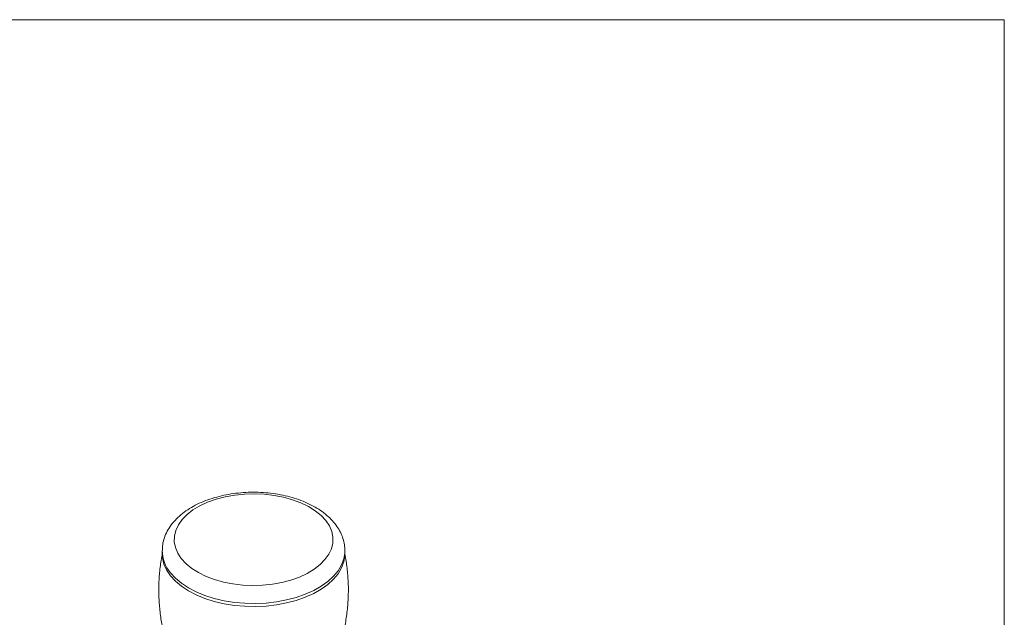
# Model space of a CAD drawing. Header units: millimetres. Extents: x 3 to 556, y 2 to 429.
# Tile 57 of 57: x 449 to 556, y 365 to 429. Entities that reach past the tile are written whole.
import ezdxf

# ---------------------------------------------------------------- set-up
doc = ezdxf.new("R2010")
doc.units = ezdxf.units.MM
doc.header["$LTSCALE"] = 2

msp = doc.modelspace()

# ---------------------------------------------------------------- linework, layer by layer
at = {"color": 7, "linetype": 'Continuous', "lineweight": 0}
for p, q in [((3.1587002, 429.29076), (555.9784137, 429.29076)), ((555.9784137, 1.8063285), (555.9784137, 429.29076)), ((464.7009258, 371.7247463), (464.7009258, 371.3967252)), ((484.5009278, 371.3967267), (484.5009278, 371.7247478))]:
    msp.add_line(p, q, dxfattribs=at)
at = {"color": 7, "linetype": 'Continuous', "lineweight": 0, "flags": 128}
for points in [[(482.4302435, 374.9997167), (481.9208991, 375.5499376), (481.2961141, 376.0589666), (480.5657391, 376.5187752), (479.7412984, 376.9221144), (478.8357895, 377.2626216), (477.8634959, 377.534928), (476.839747, 377.7347371), (475.7806928, 377.8588998), (474.7030328, 377.905458), (473.6237627, 377.8736759), (472.5598998, 377.7640547), (471.5282286, 377.5783255), (470.5450151, 377.3194155), (469.625766, 376.9914082), (468.7849759, 376.5994761), (468.0359078, 376.1498007), (467.3903748, 375.6494739), (466.8585573, 375.1063867), (466.4488406, 374.5291018), (466.1676875, 373.9267256), (466.0195301, 373.3087557), (466.0067076, 372.6849395), (466.1294215, 372.0651151), (466.3857349, 371.4590562), (466.7716071, 370.8763219), (467.280954, 370.3261025), (467.9057392, 369.8170734), (468.6361142, 369.3572649), (469.4605549, 368.9539256), (470.3660638, 368.6134185), (471.3383574, 368.3411121), (472.362106, 368.1413031), (473.4211606, 368.0171402), (474.4988202, 367.9705822), (475.5780908, 368.0023641), (476.6419505, 368.111984), (477.6736245, 368.2977147), (478.6568381, 368.5566247), (479.5760875, 368.8846318), (480.4168771, 369.2765642), (481.1659425, 369.726238), (481.8114757, 370.2265647), (482.3432956, 370.7696535), (482.7530129, 371.3469382), (483.0341656, 371.9493145), (483.1823232, 372.5672844), (483.1951459, 373.1911005), (483.072432, 373.8109249), (482.8161185, 374.4169838), (482.4302435, 374.9997167)], [(484.5009278, 371.3967267), (484.493981, 371.1826656), (484.3840386, 370.5210896), (484.1417983, 369.8713561), (483.7705335, 369.2422505), (483.2752645, 368.6422797), (482.6626914, 368.0795588), (481.9410965, 367.5616971), (481.1202389, 367.0956975), (480.2112186, 366.6878619), (479.2263265, 366.3437046), (478.1788861, 366.0678818), (477.0830591, 365.8641221), (475.9536652, 365.7351811), (474.805979, 365.6828035), (473.6555187, 365.7076963), (472.5178439, 365.8095238), (471.4083397, 365.9869088), (470.3420096, 366.2374523), (469.3332736, 366.5577657), (468.3957741, 366.9435182), (467.5421874, 367.389492), (466.7840595, 367.8896574), (466.1316411, 368.4372498), (465.5937541, 369.0248634), (465.1776752, 369.6445536), (464.8890279, 370.2879372), (464.731718, 370.9463161), (464.7009258, 371.3967252)]]:
    msp.add_lwpolyline(points, dxfattribs=at)
at = {"color": 8, "linetype": 'Continuous', "lineweight": 0, "flags": 128}
msp.add_lwpolyline([(484.5008975, 371.7385122), (484.493981, 371.5106867), (484.3840386, 370.8491107), (484.1417983, 370.1993772), (483.7705335, 369.5702716), (483.2752645, 368.9703008), (482.6626914, 368.4075799), (481.9410965, 367.8897182), (481.1202389, 367.4237186), (480.2112186, 367.015883), (479.2263265, 366.6717257), (478.1788861, 366.3959029), (477.0830591, 366.1921432), (475.9536652, 366.0632022), (474.805979, 366.0108246), (473.6555187, 366.0357175), (472.5178439, 366.1375449), (471.4083397, 366.3149299), (470.3420096, 366.5654734), (469.3332736, 366.8857868), (468.3957741, 367.2715393), (467.5421874, 367.7175131), (466.7840595, 368.2176786), (466.1316411, 368.7652709), (465.5937541, 369.3528845)], dxfattribs=at)
at = {"color": 8, "linetype": 'Continuous', "lineweight": 0}
msp.add_arc((468.5004504, 371.8003292), 3.7998512, 180.824128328, 220.097452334, dxfattribs=at)
at = {"color": 7, "linetype": 'Continuous', "lineweight": 0}
for points, knots in [([(484.4866769, 371.7425313), (484.4872863, 371.889492), (484.4888813, 372.274124), (484.3583127, 372.88874), (484.1147282, 373.5712288), (483.7571337, 374.2256727), (483.2937032, 374.848841), (482.7240409, 375.4358811), (482.0521709, 375.9800792), (481.2852377, 376.4735931), (480.4343443, 376.9089332), (479.5127288, 377.2802214), (478.5339469, 377.5836123), (477.5107955, 377.8167724), (476.4554125, 377.9782844), (475.3797444, 378.0672706), (474.2956482, 378.0832469), (473.2150301, 378.0261547), (472.1497076, 377.8963373), (471.1112749, 377.6944574), (470.110945, 377.4214549), (469.1596549, 377.0783691), (468.2682807, 376.6663205), (467.4480305, 376.1866738), (466.7114709, 375.6419318), (466.0720456, 375.0368422), (465.5438594, 374.3797365), (465.1361288, 373.6828436), (464.8620795, 372.9611132), (464.7168597, 372.3128739), (464.7153469, 371.9091441), (464.7147585, 371.7521115)], [0, 0, 0, 0, 0.0199350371, 0.0521748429, 0.084490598, 0.1173031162, 0.1509197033, 0.1854693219, 0.2208718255, 0.2568845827, 0.293217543, 0.3296164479, 0.3659440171, 0.4021660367, 0.4382896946, 0.4743427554, 0.5103631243, 0.5463930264, 0.5824653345, 0.618622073, 0.6549082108, 0.6913646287, 0.7280197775, 0.7648721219, 0.8018532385, 0.8387184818, 0.8751333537, 0.9107212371, 0.9452378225, 0.9786999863, 1, 1, 1, 1]), ([(464.7214072, 371.4399496), (464.6311903, 370.9393017), (464.4487421, 369.9268267), (464.3269092, 368.3818757), (464.3148996, 366.8299994), (464.4271632, 365.2971829), (464.6226754, 363.9088615), (464.8304284, 363.0479894), (464.9197378, 362.6779159)], [0, 0, 0, 0, 0.1728245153, 0.3495081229, 0.5247827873, 0.6984829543, 0.8703832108, 1, 1, 1, 1]), ([(484.2756241, 362.6741781), (484.344654, 362.9413613), (484.5442928, 363.7140725), (484.7425821, 365.0231169), (484.8770725, 366.5798454), (484.8876744, 368.1329573), (484.7697775, 369.6640052), (484.637637, 370.7235588), (484.5143206, 371.2605915), (484.5040017, 371.3055297)], [0, 0, 0, 0, 0.09544147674, 0.27602300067, 0.45536217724, 0.633271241, 0.80958215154, 0.98406607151, 1, 1, 1, 1])]:
    msp.add_open_spline(points, degree=3, knots=knots, dxfattribs=at)

doc.saveas('drawing.dxf')
